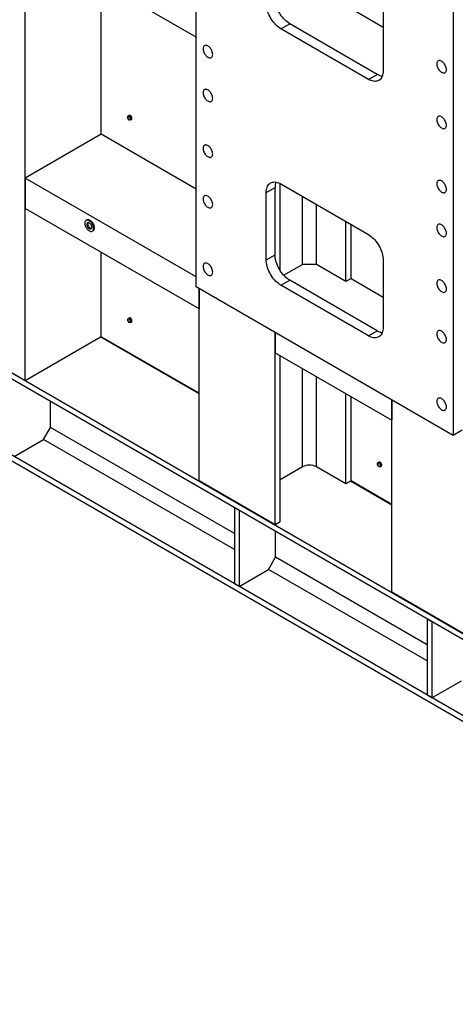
# Model space of a CAD drawing. Header units: millimetres. Extents: x 0 to 25230, y 0 to 17820.
# Tile 105 of 214: x 16647 to 17701, y 6553 to 8936. Entities that reach past the tile are written whole.
import ezdxf

# ---------------------------------------------------------------- set-up
doc = ezdxf.new("R2010")
doc.units = ezdxf.units.MM
doc.linetypes.add('SLD-Sólida', pattern=[0])
doc.layers.add('REFERÊNCIAS', color=9, linetype='SLD-Sólida')

msp = doc.modelspace()

# ---------------------------------------------------------------- linework, layer by layer
at = {"layer": 'REFERÊNCIAS', "linetype": 'SLD-Sólida', "lineweight": 25, "ltscale": 30}
for p, q in [((16660.4, 8062.3), (16660.4, 9553.3)), ((17074.1, 8289.3), (17074.1, 9399.8)), ((17074.1, 8893.5), (16660.4, 9132.3)), ((17696.4, 9040.6), (17696.4, 7930.1)), ((16844.3, 8658.7), (16844.3, 9026.2)), ((17448.9, 8962.9), (17526.7, 8918)), ((17526.7, 8975.2), (17526.7, 8811.9)), ((18904.7, 6553.5), (14819.4, 8911.9)), ((17279.2, 8914), (17300.4, 8926.2)), ((17491.3, 8791.5), (17279.2, 8914)), ((17512.5, 8803.7), (17300.4, 8926.2)), ((18904.7, 6567.8), (14872.4, 8895.6)), ((17491.3, 8791.5), (17512.5, 8803.7)), ((17791, 7408.7), (15437.8, 8767.2)), ((17791, 7394.4), (15437.8, 8752.9)), ((16908.5, 8699.9), (16908.7, 8702.3)), ((16908.7, 8702.3), (16911.3, 8703.9)), ((16908.7, 8702.3), (16910.3, 8702.4)), ((16910.3, 8695.3), (16908.7, 8697.6)), ((16910.3, 8702.4), (16912.2, 8702.7)), ((16913.1, 8704), (16911.3, 8703.9)), ((16912.2, 8702.7), (16914.9, 8704.2)), ((16912.2, 8702.7), (16913.8, 8700.4)), ((16914.9, 8704.2), (16913.1, 8704)), ((16913.8, 8700.4), (16915.8, 8698.3)), ((16916.6, 8702), (16914.9, 8704.2)), ((16915.6, 8703.3), (16915.5, 8703.3)), ((16915.8, 8698.3), (16915.6, 8695.8)), ((16915.8, 8698.3), (16918.4, 8699.8)), ((16918.4, 8699.8), (16916.6, 8702)), ((16918.4, 8697.4), (16918.4, 8699.8)), ((16918.4, 8695.1), (16918.4, 8697.4)), ((16918.5, 8698.1), (16918.6, 8698.1)), ((16912.2, 8693.2), (16910.3, 8695.3)), ((16913.8, 8693.3), (16912.2, 8693.2)), ((16915.8, 8693.5), (16913.8, 8693.3)), ((16915.8, 8693.5), (16918.4, 8695.1)), ((16844.3, 8658.7), (16660.4, 8552.6)), ((17074.1, 8526), (16844.3, 8658.7)), ((17074.1, 8313.8), (16660.4, 8552.6)), ((16660.4, 8552.6), (16660.4, 8479.1)), ((17243.8, 8517.9), (17265, 8530.2)), ((17265, 8366.9), (17265, 8530.2)), ((17265, 8366.9), (17265, 8530.2)), ((17277.4, 8328.7), (17277.4, 8539.3)), ((17279.2, 8538.4), (17491.3, 8415.9)), ((17243.8, 8354.6), (17243.8, 8517.9)), ((17331.1, 8343.8), (17331.1, 8508.3)), ((17365.1, 8343.8), (17365.1, 8488.8)), ((17081.2, 8236.2), (16660.4, 8479.1)), ((16810, 8451.4), (16807.9, 8450.1)), ((17436.5, 8302.6), (17436.5, 8447.5)), ((17448.9, 8309.7), (17448.9, 8440.4)), ((16822.9, 8424.2), (16825, 8425.4)), ((16844.3, 8168.4), (16844.3, 8373)), ((17243.8, 8354.6), (17265, 8366.9)), ((17285.8, 8317.6), (17331.1, 8343.8)), ((17365.1, 8343.8), (17331.1, 8343.8)), ((17436.5, 8302.6), (17365.1, 8343.8)), ((17526.7, 8354.7), (17526.7, 8191.3)), ((17279.2, 8293.4), (17300.4, 8305.6)), ((17491.3, 8170.9), (17279.2, 8293.4)), ((17512.5, 8183.2), (17300.4, 8305.6)), ((17448.9, 8309.7), (17436.5, 8302.6)), ((17448.9, 8309.7), (17526.7, 8264.8)), ((17696.4, 7930.1), (17074.1, 8289.3)), ((17081.2, 7819.8), (17081.2, 8285.2)), ((17081.2, 8285.2), (17081.2, 8236.2)), ((16908.5, 8210), (16908.7, 8212.4)), ((16908.7, 8212.4), (16911.3, 8213.9)), ((16908.7, 8212.4), (16910.3, 8212.5)), ((16910.3, 8205.4), (16908.7, 8207.7)), ((16910.3, 8212.5), (16912.2, 8212.7)), ((16912.2, 8203.3), (16910.3, 8205.4)), ((16913.1, 8214.1), (16911.3, 8213.9)), ((16912.2, 8212.7), (16914.9, 8214.3)), ((16912.2, 8212.7), (16913.8, 8210.4)), ((16913.8, 8203.4), (16912.2, 8203.3)), ((16914.9, 8214.3), (16913.1, 8214.1)), ((16913.8, 8210.4), (16915.8, 8208.3)), ((16915.8, 8203.6), (16913.8, 8203.4)), ((16916.6, 8212.1), (16914.9, 8214.3)), ((16915.6, 8213.4), (16915.5, 8213.4)), ((16915.8, 8208.3), (16915.6, 8205.9)), ((16915.8, 8208.3), (16918.4, 8209.9)), ((16915.8, 8203.6), (16918.4, 8205.1)), ((16918.4, 8209.9), (16916.6, 8212.1)), ((16918.4, 8207.5), (16918.4, 8209.9)), ((16918.4, 8205.1), (16918.4, 8207.5)), ((16918.5, 8208.2), (16918.6, 8208.2)), ((17265, 7713.6), (17265, 8179.1)), ((17265, 8179.1), (17265, 8130.1)), ((17491.3, 8170.9), (17512.5, 8183.2)), ((16844.3, 8168.4), (16660.4, 8062.3)), ((17081.2, 8030.7), (16843.5, 8167.9)), ((17081.2, 8032), (16844.3, 8168.8)), ((17265, 8130.1), (17547.9, 7966.8)), ((17277.4, 7720.8), (17277.4, 8122.9)), ((16660.4, 8062.3), (16596.8, 8099)), ((17331.1, 7853.9), (17331.1, 8091.9)), ((17365.1, 7853.9), (17365.1, 8072.3)), ((17436.5, 7812.6), (17436.5, 8031.1)), ((16721.9, 7949.5), (16721.9, 8011.6)), ((17448.9, 7819.8), (17448.9, 8023.9)), ((17547.9, 7550.4), (17547.9, 8015.8)), ((17547.9, 8015.8), (17547.9, 7966.8)), ((16704.9, 7920.1), (16721.9, 7949.5)), ((17166.6, 7692.8), (16721.9, 7949.5)), ((17717.6, 7942.3), (17696.4, 7930.1)), ((16633.5, 7878.9), (16704.9, 7920.1)), ((17166.6, 7653.6), (16704.9, 7920.1)), ((17513.1, 7861), (17513.3, 7863.4)), ((17513.3, 7863.4), (17515.9, 7864.9)), ((17513.3, 7863.4), (17514.9, 7863.5)), ((17514.9, 7863.5), (17516.8, 7863.7)), ((17517.7, 7865.1), (17515.9, 7864.9)), ((17516.8, 7863.7), (17519.4, 7865.2)), ((17516.8, 7863.7), (17518.4, 7861.4)), ((17519.4, 7865.2), (17517.7, 7865.1)), ((17521.2, 7863), (17519.4, 7865.2)), ((17520.1, 7864.4), (17520.1, 7864.4)), ((17523, 7860.8), (17521.2, 7863)), ((17331.1, 7853.9), (17277.4, 7822.8)), ((17436.5, 7812.6), (17365.1, 7853.9)), ((17514.9, 7856.4), (17513.3, 7858.7)), ((17516.8, 7854.3), (17514.9, 7856.4)), ((17518.4, 7854.4), (17516.8, 7854.3)), ((17518.4, 7861.4), (17520.3, 7859.3)), ((17520.3, 7854.6), (17518.4, 7854.4)), ((17520.3, 7859.3), (17520.2, 7856.9)), ((17520.3, 7859.3), (17523, 7860.8)), ((17520.3, 7854.6), (17523, 7856.1)), ((17523, 7858.5), (17523, 7860.8)), ((17523, 7856.1), (17523, 7858.5)), ((17523.1, 7859.2), (17523.1, 7859.2)), ((17265, 7713.6), (17081.2, 7819.8)), ((17448.9, 7819.8), (17436.5, 7812.6)), ((17547.9, 7761.3), (17447.7, 7819.1)), ((17547.9, 7762.6), (17448.9, 7819.8)), ((17177.9, 7748.3), (17166.6, 7754.8)), ((17166.6, 7754.8), (17166.6, 7571.1)), ((17177.9, 7748.3), (17177.9, 7564.6)), ((17277.4, 7720.8), (17265, 7713.6)), ((17266.3, 7635.2), (17266.3, 7697.3)), ((17249.4, 7605.8), (17266.3, 7635.2)), ((17633.3, 7423.4), (17266.3, 7635.2)), ((17177.9, 7564.6), (17249.4, 7605.8)), ((17633.3, 7384.2), (17249.4, 7605.8)), ((17177.9, 7564.6), (17166.6, 7571.1)), ((17731.7, 7444.2), (17547.9, 7550.4)), ((17644.6, 7478.9), (17633.3, 7485.4)), ((17633.3, 7485.4), (17633.3, 7301.7)), ((17644.6, 7478.9), (17644.6, 7295.2)), ((17644.6, 7295.2), (17716.1, 7336.4)), ((17644.6, 7295.2), (17633.3, 7301.7))]:
    msp.add_line(p, q, dxfattribs=at)
at = {"layer": 'REFERÊNCIAS', "linetype": 'SLD-Sólida', "lineweight": 25, "ltscale": 30, "flags": 128}
for points in [[(17300.4, 8926.2), (17297.3, 8928.1), (17294.2, 8930.4), (17291.2, 8932.9), (17288.3, 8935.6), (17285.4, 8938.7), (17282.7, 8941.9), (17280.1, 8945.3), (17277.7, 8948.9), (17275.4, 8952.6), (17273.3, 8956.4), (17271.4, 8960.3), (17269.8, 8964.3), (17268.3, 8968.3), (17267.2, 8972.2), (17266.2, 8976.2), (17265.6, 8980), (17265.2, 8983.8), (17265, 8987.4)], [(17279.2, 8914), (17276.1, 8915.9), (17273, 8918.1), (17270, 8920.6), (17267.1, 8923.4), (17264.2, 8926.4), (17261.5, 8929.6), (17258.9, 8933.1), (17256.4, 8936.6), (17254.2, 8940.4), (17252.1, 8944.2), (17250.2, 8948.1), (17248.5, 8952), (17247.1, 8956), (17245.9, 8960), (17245, 8963.9), (17244.3, 8967.8), (17243.9, 8971.6), (17243.8, 8975.2)], [(17114.1, 8851.9), (17113.9, 8854), (17113.6, 8856.1), (17113, 8858.3), (17112.1, 8860.5), (17111.1, 8862.6), (17109.9, 8864.7), (17108.5, 8866.7), (17107, 8868.4), (17105.3, 8870), (17103.7, 8871.3), (17102, 8872.4), (17100.3, 8873.1), (17098.6, 8873.6), (17097.1, 8873.7), (17095.6, 8873.5), (17094.3, 8873), (17093.2, 8872.2), (17092.2, 8871.1), (17091.5, 8869.8), (17091, 8868.2), (17090.8, 8866.4), (17090.8, 8864.4), (17091, 8862.3), (17091.5, 8860.1), (17092.2, 8857.9), (17093.2, 8855.8), (17094.3, 8853.6), (17095.6, 8851.6), (17097.1, 8849.8), (17098.6, 8848.1), (17100.3, 8846.6), (17102, 8845.4), (17103.7, 8844.5), (17105.3, 8843.9), (17107, 8843.6), (17108.5, 8843.7), (17109.9, 8844), (17111.1, 8844.7), (17112.1, 8845.6), (17113, 8846.8), (17113.6, 8848.3), (17113.9, 8850), (17114.1, 8851.9)], [(17679.7, 8815.2), (17679.6, 8817.3), (17679.2, 8819.4), (17678.6, 8821.6), (17677.8, 8823.8), (17676.8, 8825.9), (17675.5, 8828), (17674.2, 8830), (17672.6, 8831.7), (17671, 8833.3), (17669.4, 8834.6), (17667.6, 8835.7), (17666, 8836.4), (17664.3, 8836.9), (17662.7, 8837), (17661.3, 8836.8), (17660, 8836.3), (17658.8, 8835.5), (17657.9, 8834.4), (17657.2, 8833.1), (17656.7, 8831.5), (17656.4, 8829.7), (17656.4, 8827.7), (17656.7, 8825.6), (17657.2, 8823.5), (17657.9, 8821.3), (17658.8, 8819.1), (17660, 8816.9), (17661.3, 8814.9), (17662.7, 8813.1), (17664.3, 8811.4), (17666, 8809.9), (17667.6, 8808.8), (17669.4, 8807.8), (17671, 8807.2), (17672.6, 8806.9), (17674.2, 8807), (17675.5, 8807.3), (17676.8, 8808), (17677.8, 8808.9), (17678.6, 8810.2), (17679.2, 8811.6), (17679.6, 8813.3), (17679.7, 8815.2)], [(17526.7, 8811.9), (17526.5, 8808.4), (17526.1, 8805.1), (17525.4, 8802), (17524.5, 8799.2), (17523.3, 8796.6), (17521.9, 8794.2), (17520.3, 8792.2), (17518.4, 8790.4), (17516.3, 8789), (17514, 8787.9), (17511.6, 8787.2), (17509, 8786.8), (17506.2, 8786.7), (17503.4, 8787), (17500.4, 8787.6), (17497.4, 8788.6), (17494.4, 8789.9), (17491.3, 8791.5)], [(17114.1, 8745.8), (17113.9, 8747.8), (17113.6, 8749.9), (17113, 8752.1), (17112.1, 8754.3), (17111.1, 8756.5), (17109.9, 8758.6), (17108.5, 8760.5), (17107, 8762.3), (17105.3, 8763.8), (17103.7, 8765.2), (17102, 8766.2), (17100.3, 8767), (17098.6, 8767.4), (17097.1, 8767.6), (17095.6, 8767.4), (17094.3, 8766.9), (17093.2, 8766.1), (17092.2, 8765), (17091.5, 8763.6), (17091, 8762), (17090.8, 8760.2), (17090.8, 8758.2), (17091, 8756.2), (17091.5, 8754), (17092.2, 8751.8), (17093.2, 8749.6), (17094.3, 8747.5), (17095.6, 8745.5), (17097.1, 8743.6), (17098.6, 8741.9), (17100.3, 8740.5), (17102, 8739.3), (17103.7, 8738.4), (17105.3, 8737.8), (17107, 8737.5), (17108.5, 8737.5), (17109.9, 8737.8), (17111.1, 8738.5), (17112.1, 8739.5), (17113, 8740.7), (17113.6, 8742.2), (17113.9, 8743.9), (17114.1, 8745.8)], [(16912.7, 8704), (16913.4, 8704.1), (16913.8, 8704.1)], [(16918.6, 8697.5), (16918.5, 8698.7), (16918.4, 8699)], [(16918.4, 8696.2), (16918.5, 8696.4), (16918.6, 8697.5)], [(17679.7, 8680.5), (17679.6, 8682.5), (17679.2, 8684.7), (17678.6, 8686.9), (17677.8, 8689.1), (17676.8, 8691.2), (17675.5, 8693.3), (17674.2, 8695.2), (17672.6, 8697), (17671, 8698.6), (17669.4, 8699.9), (17667.6, 8701), (17666, 8701.7), (17664.3, 8702.2), (17662.7, 8702.3), (17661.3, 8702.1), (17660, 8701.6), (17658.8, 8700.8), (17657.9, 8699.7), (17657.2, 8698.3), (17656.7, 8696.7), (17656.4, 8694.9), (17656.4, 8693), (17656.7, 8690.9), (17657.2, 8688.7), (17657.9, 8686.5), (17658.8, 8684.3), (17660, 8682.2), (17661.3, 8680.2), (17662.7, 8678.3), (17664.3, 8676.7), (17666, 8675.2), (17667.6, 8674), (17669.4, 8673.1), (17671, 8672.5), (17672.6, 8672.2), (17674.2, 8672.2), (17675.5, 8672.6), (17676.8, 8673.2), (17677.8, 8674.2), (17678.6, 8675.4), (17679.2, 8676.9), (17679.6, 8678.6), (17679.7, 8680.5)], [(17114.1, 8611), (17113.9, 8613.1), (17113.6, 8615.2), (17113, 8617.4), (17112.1, 8619.6), (17111.1, 8621.8), (17109.9, 8623.8), (17108.5, 8625.8), (17107, 8627.5), (17105.3, 8629.1), (17103.7, 8630.4), (17102, 8631.5), (17100.3, 8632.3), (17098.6, 8632.7), (17097.1, 8632.8), (17095.6, 8632.7), (17094.3, 8632.2), (17093.2, 8631.3), (17092.2, 8630.3), (17091.5, 8628.9), (17091, 8627.3), (17090.8, 8625.5), (17090.8, 8623.5), (17091, 8621.4), (17091.5, 8619.3), (17092.2, 8617.1), (17093.2, 8614.9), (17094.3, 8612.8), (17095.6, 8610.7), (17097.1, 8608.9), (17098.6, 8607.2), (17100.3, 8605.8), (17102, 8604.6), (17103.7, 8603.7), (17105.3, 8603), (17107, 8602.8), (17108.5, 8602.8), (17109.9, 8603.1), (17111.1, 8603.8), (17112.1, 8604.7), (17113, 8606), (17113.6, 8607.5), (17113.9, 8609.2), (17114.1, 8611)], [(17243.8, 8517.9), (17243.9, 8521.4), (17244.3, 8524.7), (17245, 8527.8), (17245.9, 8530.7), (17247.1, 8533.3), (17248.5, 8535.6), (17250.2, 8537.7), (17252.1, 8539.4), (17254.2, 8540.8), (17256.4, 8541.9), (17258.9, 8542.7), (17261.5, 8543.1), (17264.2, 8543.2), (17267.1, 8542.9), (17270, 8542.2), (17273, 8541.3), (17276.1, 8540), (17279.2, 8538.4)], [(17679.7, 8525.4), (17679.6, 8527.4), (17679.2, 8529.5), (17678.6, 8531.7), (17677.8, 8533.9), (17676.8, 8536.1), (17675.5, 8538.1), (17674.2, 8540.1), (17672.6, 8541.9), (17671, 8543.4), (17669.4, 8544.8), (17667.6, 8545.8), (17666, 8546.6), (17664.3, 8547), (17662.7, 8547.2), (17661.3, 8547), (17660, 8546.5), (17658.8, 8545.7), (17657.9, 8544.6), (17657.2, 8543.2), (17656.7, 8541.6), (17656.4, 8539.8), (17656.4, 8537.8), (17656.7, 8535.7), (17657.2, 8533.6), (17657.9, 8531.4), (17658.8, 8529.2), (17660, 8527.1), (17661.3, 8525.1), (17662.7, 8523.2), (17664.3, 8521.5), (17666, 8520.1), (17667.6, 8518.9), (17669.4, 8518), (17671, 8517.4), (17672.6, 8517.1), (17674.2, 8517.1), (17675.5, 8517.4), (17676.8, 8518.1), (17677.8, 8519), (17678.6, 8520.3), (17679.2, 8521.8), (17679.6, 8523.5), (17679.7, 8525.4)], [(17114.1, 8488.6), (17113.9, 8490.6), (17113.6, 8492.7), (17113, 8494.9), (17112.1, 8497.1), (17111.1, 8499.3), (17109.9, 8501.4), (17108.5, 8503.3), (17107, 8505.1), (17105.3, 8506.6), (17103.7, 8508), (17102, 8509), (17100.3, 8509.8), (17098.6, 8510.2), (17097.1, 8510.4), (17095.6, 8510.2), (17094.3, 8509.7), (17093.2, 8508.9), (17092.2, 8507.8), (17091.5, 8506.4), (17091, 8504.8), (17090.8, 8503), (17090.8, 8501), (17091, 8498.9), (17091.5, 8496.8), (17092.2, 8494.6), (17093.2, 8492.4), (17094.3, 8490.3), (17095.6, 8488.3), (17097.1, 8486.4), (17098.6, 8484.7), (17100.3, 8483.3), (17102, 8482.1), (17103.7, 8481.2), (17105.3, 8480.6), (17107, 8480.3), (17108.5, 8480.3), (17109.9, 8480.6), (17111.1, 8481.3), (17112.1, 8482.3), (17113, 8483.5), (17113.6, 8485), (17113.9, 8486.7), (17114.1, 8488.6)], [(16826, 8431), (16825.9, 8433), (16825.5, 8435), (16824.9, 8437.1), (16824.1, 8439.2), (16823, 8441.2), (16821.8, 8443.2), (16820.4, 8445), (16819, 8446.6), (16817.4, 8448), (16815.8, 8449.2), (16814.2, 8450), (16812.6, 8450.6), (16811, 8450.8), (16809.6, 8450.8), (16808.3, 8450.4), (16807.2, 8449.7), (16806.3, 8448.7), (16805.5, 8447.4), (16805, 8445.9), (16804.8, 8444.2), (16804.8, 8442.3), (16805, 8440.3), (16805.5, 8438.2), (16806.3, 8436.2), (16807.2, 8434.1), (16808.3, 8432.1), (16809.6, 8430.2), (16811, 8428.5), (16812.6, 8427), (16814.2, 8425.7), (16815.8, 8424.7), (16817.4, 8424), (16819, 8423.5), (16820.4, 8423.5), (16821.8, 8423.7), (16823, 8424.2), (16824.1, 8425.1), (16824.9, 8426.2), (16825.5, 8427.6), (16825.9, 8429.2), (16826, 8431)], [(16821.4, 8433.7), (16821.3, 8435.2), (16820.9, 8436.8), (16820.2, 8438.4), (16819.4, 8440), (16818.4, 8441.4), (16817.2, 8442.7), (16816, 8443.7), (16814.7, 8444.4), (16813.5, 8444.8), (16812.4, 8444.9), (16811.4, 8444.6), (16810.5, 8444), (16809.9, 8443.1), (16809.5, 8442), (16809.4, 8440.6), (16809.5, 8439.1), (16809.9, 8437.5), (16810.5, 8435.9), (16811.4, 8434.3), (16812.4, 8432.9), (16813.5, 8431.6), (16814.7, 8430.6), (16816, 8429.9), (16817.2, 8429.5), (16818.4, 8429.4), (16819.4, 8429.7), (16820.2, 8430.3), (16820.9, 8431.2), (16821.3, 8432.3), (16821.4, 8433.7)], [(16828.1, 8432.2), (16828, 8434.2), (16827.6, 8436.2), (16827, 8438.3), (16826.2, 8440.4), (16825.1, 8442.5), (16823.9, 8444.4), (16822.6, 8446.2), (16821.1, 8447.8), (16819.5, 8449.2), (16817.9, 8450.4), (16816.3, 8451.2), (16814.7, 8451.8), (16813.2, 8452.1), (16811.7, 8452), (16810.4, 8451.6), (16810, 8451.4)], [(16812.3, 8444.9), (16812, 8444.4), (16811.6, 8443.2), (16811.5, 8441.8), (16811.6, 8440.3), (16812, 8438.7), (16812.6, 8437.1), (16813.5, 8435.5), (16814.5, 8434.1), (16815.6, 8432.8), (16816.9, 8431.8), (16818.1, 8431.1), (16819.4, 8430.7), (16820.5, 8430.6), (16820.6, 8430.6)], [(17679.7, 8419.2), (17679.6, 8421.2), (17679.2, 8423.4), (17678.6, 8425.6), (17677.8, 8427.8), (17676.8, 8429.9), (17675.5, 8432), (17674.2, 8433.9), (17672.6, 8435.7), (17671, 8437.3), (17669.4, 8438.6), (17667.6, 8439.7), (17666, 8440.4), (17664.3, 8440.9), (17662.7, 8441), (17661.3, 8440.8), (17660, 8440.3), (17658.8, 8439.5), (17657.9, 8438.4), (17657.2, 8437.1), (17656.7, 8435.5), (17656.4, 8433.7), (17656.4, 8431.7), (17656.7, 8429.6), (17657.2, 8427.4), (17657.9, 8425.2), (17658.8, 8423), (17660, 8420.9), (17661.3, 8418.9), (17662.7, 8417), (17664.3, 8415.4), (17666, 8413.9), (17667.6, 8412.7), (17669.4, 8411.8), (17671, 8411.2), (17672.6, 8410.9), (17674.2, 8410.9), (17675.5, 8411.3), (17676.8, 8411.9), (17677.8, 8412.9), (17678.6, 8414.1), (17679.2, 8415.6), (17679.6, 8417.3), (17679.7, 8419.2)], [(16825, 8425.4), (16825.1, 8425.5), (16826.2, 8426.3), (16827, 8427.4), (16827.6, 8428.8), (16828, 8430.4), (16828.1, 8432.2)], [(17491.3, 8415.9), (17494.4, 8414), (17497.4, 8411.7), (17500.4, 8409.2), (17503.4, 8406.4), (17506.2, 8403.4), (17509, 8400.2), (17511.6, 8396.8), (17514, 8393.2), (17516.3, 8389.5), (17518.4, 8385.7), (17520.3, 8381.8), (17521.9, 8377.8), (17523.3, 8373.8), (17524.5, 8369.8), (17525.4, 8365.9), (17526.1, 8362.1), (17526.5, 8358.3), (17526.7, 8354.7)], [(17300.4, 8305.6), (17297.3, 8307.6), (17294.2, 8309.8), (17291.2, 8312.3), (17288.3, 8315.1), (17285.4, 8318.1), (17282.7, 8321.3), (17280.1, 8324.7), (17277.7, 8328.3), (17275.4, 8332), (17273.3, 8335.9), (17271.4, 8339.8), (17269.8, 8343.7), (17268.3, 8347.7), (17267.2, 8351.7), (17266.2, 8355.6), (17265.6, 8359.5), (17265.2, 8363.2), (17265, 8366.9)], [(17114.1, 8325.3), (17113.9, 8327.3), (17113.6, 8329.4), (17113, 8331.6), (17112.1, 8333.8), (17111.1, 8336), (17109.9, 8338), (17108.5, 8340), (17107, 8341.8), (17105.3, 8343.3), (17103.7, 8344.7), (17102, 8345.7), (17100.3, 8346.5), (17098.6, 8346.9), (17097.1, 8347.1), (17095.6, 8346.9), (17094.3, 8346.4), (17093.2, 8345.6), (17092.2, 8344.5), (17091.5, 8343.1), (17091, 8341.5), (17090.8, 8339.7), (17090.8, 8337.7), (17091, 8335.6), (17091.5, 8333.5), (17092.2, 8331.3), (17093.2, 8329.1), (17094.3, 8327), (17095.6, 8325), (17097.1, 8323.1), (17098.6, 8321.4), (17100.3, 8320), (17102, 8318.8), (17103.7, 8317.9), (17105.3, 8317.3), (17107, 8317), (17108.5, 8317), (17109.9, 8317.3), (17111.1, 8318), (17112.1, 8318.9), (17113, 8320.2), (17113.6, 8321.7), (17113.9, 8323.4), (17114.1, 8325.3)], [(17279.2, 8293.4), (17276.1, 8295.3), (17273, 8297.6), (17270, 8300.1), (17267.1, 8302.8), (17264.2, 8305.8), (17261.5, 8309.1), (17258.9, 8312.5), (17256.4, 8316.1), (17254.2, 8319.8), (17252.1, 8323.6), (17250.2, 8327.5), (17248.5, 8331.5), (17247.1, 8335.5), (17245.9, 8339.4), (17245, 8343.4), (17244.3, 8347.2), (17243.9, 8351), (17243.8, 8354.6)], [(17679.7, 8284.5), (17679.6, 8286.5), (17679.2, 8288.7), (17678.6, 8290.8), (17677.8, 8293), (17676.8, 8295.2), (17675.5, 8297.3), (17674.2, 8299.2), (17672.6, 8301), (17671, 8302.6), (17669.4, 8303.9), (17667.6, 8304.9), (17666, 8305.7), (17664.3, 8306.1), (17662.7, 8306.3), (17661.3, 8306.1), (17660, 8305.6), (17658.8, 8304.8), (17657.9, 8303.7), (17657.2, 8302.3), (17656.7, 8300.7), (17656.4, 8298.9), (17656.4, 8297), (17656.7, 8294.9), (17657.2, 8292.7), (17657.9, 8290.5), (17658.8, 8288.3), (17660, 8286.2), (17661.3, 8284.2), (17662.7, 8282.3), (17664.3, 8280.6), (17666, 8279.2), (17667.6, 8278), (17669.4, 8277.1), (17671, 8276.5), (17672.6, 8276.2), (17674.2, 8276.2), (17675.5, 8276.6), (17676.8, 8277.2), (17677.8, 8278.2), (17678.6, 8279.4), (17679.2, 8280.9), (17679.6, 8282.6), (17679.7, 8284.5)], [(16912.7, 8214.1), (16913.4, 8214.2), (16913.8, 8214.2)], [(16918.6, 8207.5), (16918.5, 8208.7), (16918.4, 8209.1)], [(16918.4, 8206.2), (16918.5, 8206.5), (16918.6, 8207.5)], [(17526.7, 8191.3), (17526.5, 8187.9), (17526.1, 8184.6), (17525.4, 8181.5), (17524.5, 8178.6), (17523.3, 8176), (17521.9, 8173.7), (17520.3, 8171.6), (17518.4, 8169.9), (17516.3, 8168.5), (17514, 8167.4), (17511.6, 8166.6), (17509, 8166.2), (17506.2, 8166.1), (17503.4, 8166.4), (17500.4, 8167), (17497.4, 8168), (17494.4, 8169.3), (17491.3, 8170.9)], [(17679.7, 8162), (17679.6, 8164), (17679.2, 8166.2), (17678.6, 8168.4), (17677.8, 8170.6), (17676.8, 8172.7), (17675.5, 8174.8), (17674.2, 8176.7), (17672.6, 8178.5), (17671, 8180.1), (17669.4, 8181.4), (17667.6, 8182.4), (17666, 8183.2), (17664.3, 8183.7), (17662.7, 8183.8), (17661.3, 8183.6), (17660, 8183.1), (17658.8, 8182.3), (17657.9, 8181.2), (17657.2, 8179.8), (17656.7, 8178.2), (17656.4, 8176.4), (17656.4, 8174.5), (17656.7, 8172.4), (17657.2, 8170.2), (17657.9, 8168), (17658.8, 8165.8), (17660, 8163.7), (17661.3, 8161.7), (17662.7, 8159.8), (17664.3, 8158.2), (17666, 8156.7), (17667.6, 8155.5), (17669.4, 8154.6), (17671, 8154), (17672.6, 8153.7), (17674.2, 8153.7), (17675.5, 8154.1), (17676.8, 8154.7), (17677.8, 8155.7), (17678.6, 8156.9), (17679.2, 8158.4), (17679.6, 8160.1), (17679.7, 8162)], [(17679.7, 7998.7), (17679.6, 8000.7), (17679.2, 8002.9), (17678.6, 8005.1), (17677.8, 8007.2), (17676.8, 8009.4), (17675.5, 8011.5), (17674.2, 8013.4), (17672.6, 8015.2), (17671, 8016.8), (17669.4, 8018.1), (17667.6, 8019.1), (17666, 8019.9), (17664.3, 8020.4), (17662.7, 8020.5), (17661.3, 8020.3), (17660, 8019.8), (17658.8, 8019), (17657.9, 8017.9), (17657.2, 8016.5), (17656.7, 8014.9), (17656.4, 8013.1), (17656.4, 8011.2), (17656.7, 8009.1), (17657.2, 8006.9), (17657.9, 8004.7), (17658.8, 8002.5), (17660, 8000.4), (17661.3, 7998.4), (17662.7, 7996.5), (17664.3, 7994.9), (17666, 7993.4), (17667.6, 7992.2), (17669.4, 7991.3), (17671, 7990.7), (17672.6, 7990.4), (17674.2, 7990.4), (17675.5, 7990.8), (17676.8, 7991.4), (17677.8, 7992.4), (17678.6, 7993.6), (17679.2, 7995.1), (17679.6, 7996.8), (17679.7, 7998.7)], [(17517.3, 7865), (17518, 7865.2), (17518.4, 7865.1)], [(17523.2, 7858.5), (17523.1, 7859.7), (17523, 7860.1)], [(17523, 7857.2), (17523.1, 7857.5), (17523.2, 7858.5)]]:
    msp.add_lwpolyline(points, dxfattribs=at)
at = {"layer": 'REFERÊNCIAS', "linetype": 'SLD-Sólida', "lineweight": 25, "ltscale": 900}
for centre, radius, start, end in [((17530.8, 8834.3), 35.6, 239.0512, 259.8589), ((16910.7, 8700.2), 2.2, 100.5468, 189.2519), ((16916.2, 8700.2), 7.67, 182.6393, 219.7721), ((16910, 8697.9), 4.56, 33.4349, 86.5705), ((16913.4, 8702.1), 2.15, 72.7618, 117.3143), ((16907.9, 8695.5), 7.67, 2.6393, 39.7721), ((16910.7, 8697.1), 7.92, 24.9434, 52.6457), ((16910.7, 8697.1), 7.85, 26.872, 50.7172), ((16913.9, 8697.6), 4.67, 345.5647, 14.4353), ((16914.1, 8697.9), 4.56, 213.4349, 266.5705), ((16913.4, 8695.5), 2.2, 280.5468, 9.2519), ((17300.6, 8530.8), 35.6, 160.1371, 180.9518), ((16910.7, 8210.3), 2.2, 100.5468, 189.2519), ((16916.2, 8210.3), 7.67, 182.6393, 219.7721), ((16910, 8207.9), 4.56, 33.4349, 86.5705), ((16914.1, 8207.9), 4.56, 213.4349, 266.5705), ((16913.4, 8212.1), 2.15, 72.7618, 117.3143), ((16907.9, 8205.5), 7.67, 2.6393, 39.7721), ((16913.4, 8205.5), 2.2, 280.5468, 9.2519), ((16910.7, 8207.2), 7.92, 24.9434, 52.6457), ((16910.7, 8207.2), 7.85, 26.872, 50.7172), ((16913.9, 8207.7), 4.67, 345.5647, 14.4353), ((17530.8, 8213.7), 35.6, 239.0512, 259.8589), ((17515.3, 7861.3), 2.2, 100.5468, 189.2519), ((17514.6, 7858.9), 4.56, 33.4349, 86.5705), ((17518, 7863.1), 2.15, 72.7618, 117.3143), ((17515.3, 7858.2), 7.92, 24.9434, 52.6457), ((17515.3, 7858.2), 7.85, 26.872, 50.7172), ((17348.1, 7821.1), 36.9, 62.6097, 117.3903), ((17520.8, 7861.3), 7.67, 182.6393, 219.7721), ((17518.7, 7858.9), 4.56, 213.4349, 266.5705), ((17512.5, 7856.5), 7.67, 2.6393, 39.7721), ((17518, 7856.5), 2.2, 280.5468, 9.2519), ((17518.5, 7858.6), 4.67, 345.5647, 14.4353)]:
    msp.add_arc(centre, radius, start, end, dxfattribs=at)
at = {"layer": 'REFERÊNCIAS', "linetype": 'SLD-Sólida', "lineweight": 25, "ltscale": 30}
for points, knots in [([(16908.7, 8697.6), (16908.7, 8697.8), (16908.6, 8698.5), (16908.6, 8699.3), (16908.5, 8699.9)], [0, 0, 0, 0, 0.2516731, 1, 1, 1, 1]), ([(16915.6, 8695.8), (16915.6, 8695.2), (16915.6, 8694.5), (16915.7, 8693.7), (16915.8, 8693.5)], [0, 0, 0, 0, 0.748327, 1, 1, 1, 1]), ([(16908.7, 8207.7), (16908.7, 8207.9), (16908.6, 8208.6), (16908.6, 8209.4), (16908.5, 8210)], [0, 0, 0, 0, 0.251673, 1, 1, 1, 1]), ([(16915.6, 8205.9), (16915.6, 8205.3), (16915.6, 8204.5), (16915.7, 8203.8), (16915.8, 8203.6)], [0, 0, 0, 0, 0.748327, 1, 1, 1, 1]), ([(17513.3, 7858.7), (17513.2, 7858.9), (17513.2, 7859.6), (17513.1, 7860.4), (17513.1, 7861)], [0, 0, 0, 0, 0.251673, 1, 1, 1, 1]), ([(17520.2, 7856.9), (17520.2, 7856.3), (17520.2, 7855.5), (17520.3, 7854.8), (17520.3, 7854.6)], [0, 0, 0, 0, 0.748327, 1, 1, 1, 1])]:
    msp.add_open_spline(points, degree=3, knots=knots, dxfattribs=at)

doc.saveas('drawing.dxf')
